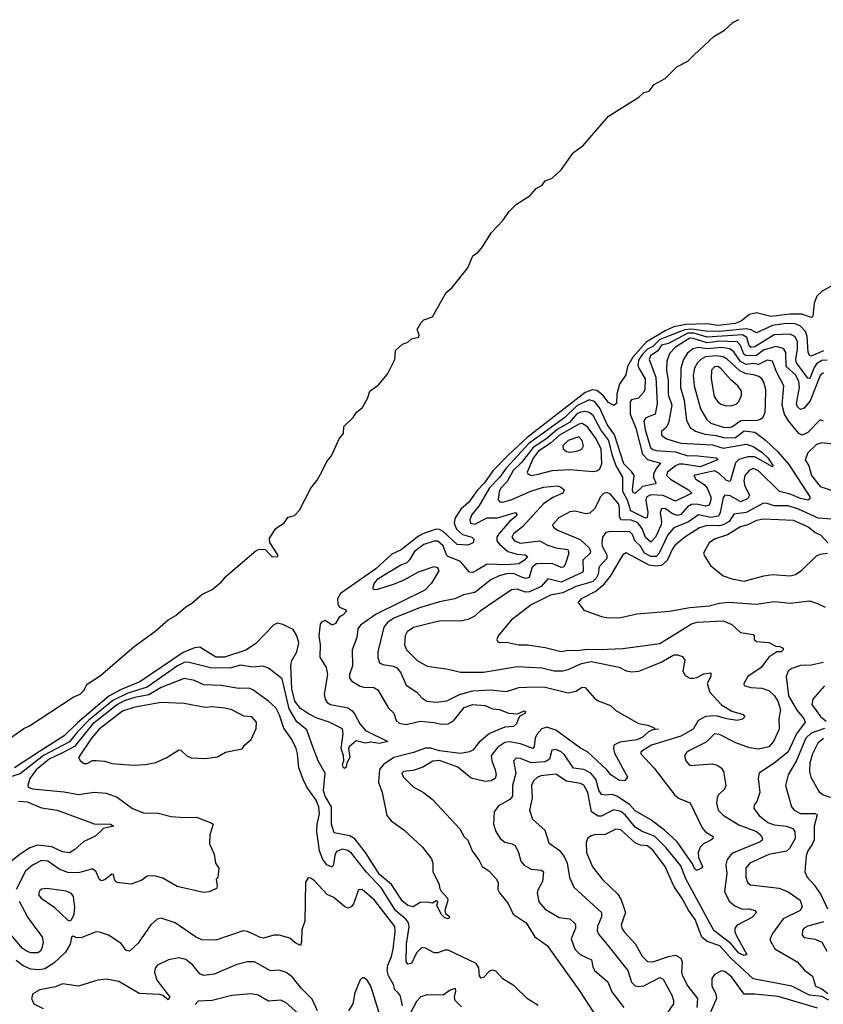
# Model space of a CAD drawing. Extents: x 1678431 to 1860718, y 384618 to 522882.
# Tile 18 of 256: x 1734732 to 1739294, y 404513 to 410104. Entities that reach past the tile are written whole.
import ezdxf

# ---------------------------------------------------------------- set-up
doc = ezdxf.new("R2010")
doc.units = 0

msp = doc.modelspace()

# ---------------------------------------------------------------- linework, layer by layer
at = {"layer": '0CON10XD'}
for points in [[(1734646.8, 406003.2), (1734755, 406079.6), (1734786.7, 406093.3), (1735035, 406256.1), (1735075, 406273.5), (1735095.6, 406295), (1735115, 406330), (1735190.9, 406379.2), (1735381.9, 406545), (1735499.3, 406630.7), (1735574.6, 406695.4), (1735619, 406721), (1735675, 406770), (1735709.7, 406790.3), (1735765, 406839.2), (1735825, 406867.6), (1735877.1, 406912.9), (1735903.6, 406945), (1736075, 407090.4), (1736093.3, 407096.7), (1736125, 407095.3), (1736164.6, 407054.6), (1736196.2, 407055), (1736196.4, 407065), (1736150.8, 407135), (1736150.5, 407159.5), (1736185, 407215.4), (1736232.8, 407247.2), (1736255, 407279.2), (1736290.8, 407289.2), (1736320.5, 407319.5), (1736385, 407443.3), (1736421.2, 407488.8), (1736449.4, 407540.6), (1736474.6, 407595), (1736502.4, 407627.6), (1736545.4, 407725), (1736569.2, 407755), (1736571.7, 407795), (1736625.4, 407844.6), (1736642.9, 407875), (1736677.4, 407902.6), (1736706.4, 407953.6), (1736720, 407995), (1736768.4, 408031.6), (1736819.5, 408090.5), (1736860.9, 408175), (1736865, 408225.4), (1736905, 408261.1), (1736935, 408273.5), (1736955, 408291.1), (1736998.1, 408301.9), (1736999.4, 408315), (1736987.5, 408345), (1737010.3, 408385), (1737025, 408399.3), (1737075, 408417.1), (1737151.8, 408555), (1737186.3, 408583.7), (1737275.4, 408695), (1737305, 408762.7), (1737335, 408784.6), (1737358.9, 408815), (1737409.6, 408895), (1737475, 408964), (1737509.5, 409015), (1737552.9, 409057.1), (1737627.5, 409105), (1737664, 409146), (1737698, 409165), (1737715, 409188.5), (1737753.5, 409205), (1737805, 409251.8), (1737875, 409349.6), (1737930.3, 409389.7), (1738074, 409556), (1738246.2, 409665), (1738275, 409690.8), (1738305, 409698.9), (1738333.1, 409736.9), (1738395, 409769.7), (1738462.5, 409837.5), (1738525, 409868.4), (1738560.6, 409905), (1738671.8, 410008.2), (1738732.9, 410045), (1738780.9, 410089.1), (1738815, 410105.8)], [(1739420.9, 408639.1), (1739286.9, 408563.1), (1739256.2, 408535), (1739240.9, 408495), (1739235, 408420), (1739226.2, 408413.8), (1739171.8, 408431.8), (1739105, 408432.8), (1738995, 408419.4), (1738915, 408439.1), (1738875, 408429.4), (1738828.8, 408395), (1738795, 408380), (1738695, 408368.4), (1738635, 408377.2), (1738515, 408373.7), (1738445, 408359.3), (1738395, 408337.3), (1738287.6, 408272.4), (1738212.3, 408187.7), (1738181.9, 408135), (1738173.3, 408086.7), (1738135.9, 408034.1), (1738121.3, 407978.7), (1738119.4, 407925), (1738105, 407914), (1738075, 407929.5), (1738041.8, 407971.8), (1738008.4, 407998.4), (1737982.7, 408002.8), (1737942.6, 407987.4), (1737610.1, 407729.9), (1737506, 407634), (1737417.9, 407542.1), (1737371.1, 407475), (1737328.8, 407431.2), (1737280.8, 407365), (1737236.2, 407325), (1737203, 407275), (1737198, 407245), (1737211.6, 407211.6), (1737245, 407181.7), (1737298.6, 407165), (1737310, 407155), (1737305.8, 407134.2), (1737275, 407120.5), (1737215, 407124.2), (1737135, 407197), (1737115, 407208.9), (1737095, 407210.9), (1737020.4, 407185), (1736995, 407171.9), (1736896.8, 407093.2), (1736845, 407068.8), (1736753.7, 406985), (1736552.4, 406845), (1736536.5, 406815), (1736538.2, 406785), (1736548, 406768), (1736583.3, 406753.3), (1736586.2, 406745), (1736568.6, 406725), (1736545, 406710.6), (1736525, 406675.7), (1736505, 406666.7), (1736465, 406692.5), (1736445, 406682.5), (1736438.2, 406671.8), (1736429.1, 406605), (1736438, 406555), (1736435.8, 406485), (1736471.1, 406425), (1736478.4, 406385), (1736460.5, 406275), (1736465.5, 406245.5), (1736477.5, 406227.5), (1736495.8, 406215.8), (1736596, 406196), (1736619.5, 406179.5), (1736631.9, 406161.9), (1736662, 406105), (1736695, 406067.5), (1736821.2, 406005), (1736775, 405993.9), (1736725, 406000.6), (1736695, 405996.7), (1736641.7, 406008.3), (1736601.2, 405975), (1736598, 405965), (1736606, 405915), (1736588, 405885), (1736585, 405860), (1736575, 405852), (1736568.9, 405858.9), (1736564.6, 405875), (1736571.2, 405895), (1736570.6, 405925), (1736555.8, 405965), (1736568, 406048), (1736565, 406077.5), (1736488.8, 406115), (1736415, 406139.1), (1736365, 406166.7), (1736325, 406192.5), (1736293.9, 406235), (1736276.2, 406305), (1736270.5, 406435), (1736276.4, 406465), (1736305.7, 406515), (1736316.8, 406565), (1736305, 406604.4), (1736285, 406641.5), (1736225, 406670.5), (1736195, 406677.5), (1736175, 406668.1), (1736070.5, 406559.5), (1736015, 406524.2), (1735895, 406484.8), (1735844.5, 406485), (1735755, 406541.4), (1735725, 406538.1), (1735659.2, 406510.8), (1735414.2, 406345), (1735308.7, 406301.3), (1735237.7, 406262.3), (1735059.4, 406110.6), (1734985, 406037.4), (1734845, 405948.4), (1734701.6, 405855)], [(1739295, 408223.3), (1739225, 408194.2), (1739215, 408197.5), (1739206.8, 408216.8), (1739201.1, 408305), (1739193.2, 408333.2), (1739165, 408364.2), (1739135, 408376.7), (1739085, 408378.8), (1739005, 408367.2), (1738915, 408325.8), (1738883.2, 408343.2), (1738855, 408347.9), (1738705, 408333), (1738625, 408335.3), (1738547.2, 408347.2), (1738507, 408343), (1738365, 408287.4), (1738325, 408248.5), (1738295, 408233), (1738266.8, 408205), (1738247.3, 408175), (1738240.5, 408145), (1738246.2, 408125), (1738282.9, 408065), (1738281.2, 408005), (1738273.5, 407986.5), (1738245.2, 407954.8), (1738205.3, 407944.7), (1738196.6, 407935), (1738197.8, 407865), (1738229.1, 407785), (1738267.7, 407637.7), (1738295, 407607.2), (1738370, 407585), (1738348, 407562), (1738330.3, 407525), (1738329.8, 407505), (1738343.8, 407475), (1738341.8, 407468.2), (1738267, 407453), (1738225, 407413.1), (1738215, 407418.5), (1738211.2, 407435), (1738219.3, 407515), (1738205, 407539), (1738162.2, 407582.2), (1738107.6, 407747.6), (1738066.6, 407805), (1738025, 407899), (1737995, 407935.9), (1737965, 407945.2), (1737895, 407911), (1737825.6, 407844.4), (1737716.2, 407765), (1737622.3, 407697.7), (1737493.4, 407556.6), (1737454.9, 407505.1), (1737398.2, 407445), (1737338.9, 407341.1), (1737298.4, 407295), (1737286.2, 407265), (1737290.4, 407245), (1737315, 407239.6), (1737385, 407276.3), (1737445, 407275.2), (1737546.2, 407305), (1737554.5, 407295), (1737549.3, 407285), (1737515, 407256.4), (1737451.6, 407185), (1737440.4, 407165), (1737440.2, 407145), (1737454.7, 407125), (1737503.6, 407083.6), (1737555, 407069.2), (1737602, 407065), (1737613.6, 407055), (1737596.9, 407035), (1737565, 407014.8), (1737495, 407008.8), (1737385, 407013), (1737325, 406976.6), (1737305, 406964.7), (1737285, 406966), (1737235, 407026.9), (1737165, 407055.5), (1737155, 407065.8), (1737135, 407115.9), (1737105, 407142.2), (1737085, 407142.3), (1737025, 407124.8), (1736972.2, 407085), (1736945, 407036.4), (1736929.2, 407020.8), (1736895, 407007.5), (1736761.8, 406925), (1736743.3, 406905), (1736734.3, 406875), (1736745, 406868.9), (1736765, 406870.3), (1736860.3, 406899.7), (1736915, 406923.2), (1736995, 406969.1), (1737085, 406999.2), (1737103.9, 406993.9), (1737111.2, 406975), (1737070, 406905), (1737030.8, 406865), (1736755, 406728.5), (1736666.2, 406665), (1736651.6, 406645), (1736645.4, 406595), (1736618.2, 406525), (1736620.7, 406435), (1736603.8, 406385), (1736604.5, 406365), (1736617.3, 406347.3), (1736665, 406319.6), (1736685, 406313.2), (1736741.5, 406311.5), (1736765, 406298), (1736824.7, 406194.7), (1736856.4, 406166.3), (1736869.1, 406125), (1736885, 406108.6), (1736925, 406102.3), (1737005, 406120.4), (1737083.8, 406113.8), (1737126.9, 406103.1), (1737165, 406106.1), (1737195, 406122.7), (1737255, 406199.2), (1737305, 406216), (1737375, 406210), (1737415, 406191.4), (1737455, 406186.5), (1737506.9, 406166.9), (1737557.1, 406162.9), (1737595, 406180), (1737602.5, 406175), (1737599.2, 406165), (1737571.4, 406148.6), (1737561.7, 406131.7), (1737552.5, 406105), (1737535, 406090), (1737485, 406087.5), (1737398.4, 406051.6), (1737339.1, 406000.8), (1737305, 405956.9), (1737285, 405946.7), (1737233.3, 405936.7), (1737115, 405952.5), (1737065, 405967.5), (1737035, 405967.9), (1736967.7, 405942.3), (1736856.2, 405913.8), (1736797.3, 405875), (1736774.4, 405845.5), (1736768.5, 405775), (1736788.7, 405715), (1736815.5, 405585), (1736840, 405555), (1736912.8, 405502.8), (1737018.1, 405405), (1737068.8, 405338.8), (1737076.2, 405315), (1737076.2, 405265), (1737113.8, 405195), (1737115.8, 405175), (1737125, 405155.8), (1737160.5, 405115), (1737162.5, 405105), (1737144.5, 405045), (1737149.3, 405029.3), (1737168.1, 405015), (1737172.5, 405005), (1737165, 404998.6), (1737145, 405004.4), (1737124.4, 405025), (1737100, 405075), (1737105.4, 405095.4), (1737095, 405100), (1737075, 405086.7), (1737043.6, 405093.6), (1737005, 405090), (1736965, 405065.8), (1736935, 405073.6), (1736905, 405098.5), (1736842.9, 405192.9), (1736775, 405249.4), (1736694.1, 405374.1), (1736635, 405452.9), (1736605, 405469.3), (1736516.6, 405486.6), (1736501.2, 405535), (1736501.2, 405635), (1736465.1, 405695.1), (1736456.9, 405725), (1736465.9, 405825), (1736426.2, 405895), (1736389.8, 405989.8), (1736361.3, 406071.3), (1736305, 406117.5), (1736261.4, 406191.4), (1736221.6, 406361.6), (1736145, 406422.2), (1736112.2, 406432.2), (1736055, 406427.4), (1735985, 406438.9), (1735925, 406422.4), (1735815, 406423.7), (1735686.3, 406456.3), (1735665, 406454.8), (1735627.5, 406435), (1735455, 406313.8), (1735345, 406280.2), (1735261.3, 406238.7), (1735125, 406126.4), (1735059.4, 406060.6), (1735015, 406003.6), (1734866.1, 405925), (1734735, 405821.4), (1734605, 405781.2)], [(1739315, 408170.4), (1739285, 408168.2), (1739255, 408149.8), (1739240.9, 408129.2), (1739218.4, 408071.6), (1739215, 408066.6), (1739205, 408069.4), (1739140.9, 408155), (1739137.2, 408175), (1739147.9, 408235), (1739146.4, 408276.4), (1739132.5, 408305), (1739105, 408318.8), (1739015, 408314.5), (1738905, 408247.5), (1738885, 408242.7), (1738872.2, 408252.2), (1738859.4, 408299.4), (1738834.2, 408314.2), (1738635, 408301.8), (1738558.9, 408325), (1738525.2, 408324.8), (1738415, 408266.4), (1738375, 408256.4), (1738355, 408223.4), (1738313.2, 408195), (1738304.4, 408174.4), (1738343.5, 408075), (1738350.4, 407925), (1738339.6, 407865), (1738285.7, 407844.3), (1738274, 407826), (1738281.5, 407775), (1738312.4, 407675), (1738325, 407664.1), (1738345, 407658.5), (1738455, 407650.4), (1738525, 407627.5), (1738565, 407629.5), (1738685, 407615.3), (1738694, 407605), (1738595, 407565.4), (1738498.9, 407581.1), (1738475, 407579.6), (1738455, 407570.3), (1738408.7, 407535), (1738404.1, 407515), (1738425.3, 407495), (1738528.5, 407435), (1738546.4, 407415), (1738455, 407369.8), (1738385, 407401.6), (1738315, 407406.6), (1738291.9, 407395), (1738286.5, 407375), (1738296.7, 407305), (1738294.6, 407275.4), (1738285, 407273.2), (1738201.2, 407315), (1738181.5, 407375), (1738155.7, 407425), (1738156.2, 407506.2), (1738116.4, 407575), (1738094.1, 407635), (1738076.6, 407715), (1738030.4, 407775), (1737987.2, 407857.2), (1737965, 407874.1), (1737945, 407879.4), (1737915, 407876.3), (1737895, 407865.4), (1737852.4, 407817.6), (1737782.8, 407777.2), (1737725, 407726.2), (1737645.9, 407675), (1737579.7, 407590.3), (1737533.1, 407545), (1737498.1, 407481.9), (1737461.8, 407441.8), (1737453.4, 407425), (1737447.5, 407377.5), (1737457, 407367), (1737473.9, 407363.9), (1737525, 407378.7), (1737632.4, 407427.6), (1737705, 407449.1), (1737785, 407457.3), (1737802.3, 407452.3), (1737822, 407435), (1737815.8, 407415), (1737758.6, 407391.4), (1737705.9, 407355), (1737586.4, 407223.6), (1737534.6, 407185), (1737526.1, 407165), (1737540.4, 407145), (1737575, 407131.6), (1737684.4, 407144.4), (1737725, 407122.7), (1737775, 407106), (1737844.2, 407095), (1737848.3, 407075), (1737829, 407011), (1737816.5, 406995), (1737805, 406992.5), (1737755, 407015.8), (1737665, 407013.4), (1737641.7, 406995), (1737624.3, 406935.7), (1737605, 406931.3), (1737586.8, 406936.8), (1737535, 406959.8), (1737495, 406957.9), (1737453.1, 406946.9), (1737407, 406923), (1737315, 406852), (1737252, 406838), (1737201.2, 406815), (1737115, 406798.9), (1737001.1, 406765), (1736855, 406704.8), (1736819.8, 406680.2), (1736799.2, 406655), (1736763.9, 406515), (1736765, 406482.5), (1736775, 406452.9), (1736793.3, 406443.3), (1736853.4, 406433.4), (1736872.8, 406422.8), (1736894.7, 406395), (1736925, 406324.3), (1736986, 406285), (1737015, 406252.5), (1737043.3, 406235), (1737095, 406229.1), (1737156.9, 406236.9), (1737228.3, 406271.7), (1737305, 406293.7), (1737405, 406299), (1737495, 406288.4), (1737565, 406311.6), (1737656.6, 406316.6), (1737715, 406314.2), (1737845, 406281.5), (1737888.3, 406291.7), (1737925, 406313.3), (1737942.4, 406312.4), (1737993, 406253), (1738016, 406236), (1738085, 406209.4), (1738115, 406181.4), (1738245, 406107.2), (1738297.2, 406097.2), (1738330, 406085), (1738336.7, 406076.7), (1738357.5, 406075), (1738325, 406072.2), (1738300.6, 406059.4), (1738265, 406027.5), (1738235.6, 406015), (1738138.1, 406001.9), (1738104.3, 405985), (1738101.8, 405965), (1738109.1, 405939.1), (1738164.5, 405834.5), (1738181.2, 405805), (1738176.7, 405795), (1738165, 405782), (1738133.5, 405785), (1738086.9, 405815), (1738064.1, 405845), (1737955, 405947.3), (1737915, 405966.5), (1737775, 406069.5), (1737725, 406086.5), (1737695, 406077.2), (1737666.6, 406045), (1737657.6, 406025), (1737652.8, 405977.2), (1737645, 405964.6), (1737575, 405992.5), (1737515, 406003.9), (1737485, 405999.2), (1737446.1, 405973.9), (1737408.4, 405925), (1737411.6, 405895), (1737431.8, 405845), (1737436.9, 405815), (1737431.1, 405795), (1737408.8, 405781.2), (1737375, 405778.7), (1737295, 405797.5), (1737219.6, 405859.6), (1737115, 405896.5), (1737076.4, 405893.7), (1737020.8, 405859.2), (1736965, 405840.9), (1736910, 405835), (1736901.2, 405825), (1736908, 405805), (1736965, 405747.3), (1737023.1, 405715), (1737075.6, 405675), (1737229.5, 405509.5), (1737254.6, 405464.6), (1737275, 405444), (1737300, 405385), (1737339.9, 405329.9), (1737357.1, 405295), (1737395, 405271.4), (1737436.9, 405225), (1737447.1, 405205), (1737446.5, 405165), (1737454.6, 405145), (1737505, 405084.3), (1737533.3, 405025), (1737606.2, 404975), (1737656.7, 404895), (1737726.2, 404846.2), (1737906.7, 404595)], [(1739295, 408099.2), (1739275, 408084.5), (1739219.9, 407940.1), (1739185, 407897.5), (1739165, 407890.9), (1739147.3, 407905), (1739140.9, 407925), (1739158.7, 408015), (1739155, 408050), (1739137.7, 408085), (1739082.7, 408135), (1739080.7, 408215), (1739067.2, 408237.2), (1739025, 408249), (1738955, 408227.1), (1738915, 408197.6), (1738856.3, 408196.3), (1738843.4, 408205), (1738823.7, 408255), (1738805, 408275.9), (1738701.1, 408278.9), (1738666.2, 408273.8), (1738635, 408268.6), (1738555, 408294.2), (1738535, 408294.9), (1738455, 408245.5), (1738420.4, 408209.6), (1738405.2, 408165), (1738404.4, 408115), (1738412.7, 408055), (1738413.8, 407975), (1738433.2, 407915), (1738415, 407812.9), (1738400.8, 407789.2), (1738374.5, 407765), (1738374.5, 407745), (1738403.5, 407723.5), (1738485, 407699.3), (1738665, 407690.4), (1738725, 407671.1), (1738855, 407693.8), (1738895, 407681), (1738945, 407648.4), (1738980.6, 407615), (1739007.3, 407572.7), (1739005, 407564.4), (1738905, 407621.7), (1738865, 407621.5), (1738815, 407607.6), (1738795, 407586.9), (1738765, 407482.5), (1738745, 407487.9), (1738700, 407530), (1738675, 407541.9), (1738559.4, 407515), (1738570.5, 407495), (1738618.2, 407465), (1738635, 407443.9), (1738654.5, 407395), (1738654.8, 407375), (1738645, 407346.9), (1738625, 407341.4), (1738575, 407352.4), (1738545, 407350.3), (1738522.6, 407337.4), (1738485.1, 407294.9), (1738465, 407289.3), (1738438.4, 407298.4), (1738395, 407327.7), (1738375, 407326.6), (1738366.7, 407305), (1738375.6, 407255), (1738372.7, 407235), (1738340.7, 407165), (1738315, 407137.5), (1738284.2, 407164.2), (1738265.4, 407215), (1738238.2, 407248.2), (1738202.1, 407262.1), (1738144.6, 407264.6), (1738136.8, 407285), (1738136.1, 407335), (1738130.2, 407355), (1738085, 407410), (1738065, 407420), (1738045, 407413.3), (1738026.5, 407393.5), (1738015, 407366.2), (1737995, 407326.7), (1737968.7, 407301.3), (1737945, 407298.9), (1737885, 407313.8), (1737855, 407309.2), (1737791.4, 407275), (1737755.7, 407235), (1737761.7, 407221.7), (1737785, 407206.2), (1737912.9, 407152.9), (1737964.2, 407105), (1737972.6, 407085), (1737970.6, 407075), (1737929.3, 407035), (1737930.5, 406975), (1737925.2, 406964.8), (1737805, 406909.8), (1737730.7, 406929.3), (1737691.4, 406885), (1737625, 406854.6), (1737603.8, 406853.8), (1737555, 406871.1), (1737522.7, 406867.2), (1737344.8, 406745.2), (1737311.9, 406715), (1737275, 406698), (1737235, 406688.9), (1737125, 406690.4), (1737095, 406684.6)], [(1739295, 407824.6), (1739275, 407831.5), (1739205, 407759.7), (1739174.3, 407744.3), (1739154.1, 407755), (1739095.7, 407825.7), (1739073.6, 407863.6), (1739060, 407915), (1739070, 408025), (1739028.6, 408105), (1739005, 408166), (1738975, 408170.2), (1738925, 408145.4), (1738895, 408152.8), (1738855, 408145.4), (1738824.1, 408164.1), (1738785, 408217.7), (1738762.3, 408235), (1738715, 408242.4), (1738635, 408235.9), (1738585, 408242.3), (1738553.8, 408235), (1738520.8, 408209.2), (1738499.1, 408175), (1738485.7, 408125.7), (1738482.9, 408015), (1738504.2, 407944.2), (1738517.4, 407827.4), (1738537.8, 407787.8), (1738567.9, 407767.9), (1738620.9, 407750.9), (1738685, 407743.5), (1738735, 407729), (1738795, 407731.4), (1738845, 407769.5), (1738905, 407761.1), (1738965.9, 407715.9), (1739035, 407650), (1739097.9, 407577.9), (1739216.2, 407395), (1739216.9, 407383.1), (1739205, 407375.5), (1739165, 407384.8), (1739105, 407410), (1739044.1, 407424.1), (1738925, 407542.8), (1738895, 407554.7), (1738872.1, 407545), (1738848.9, 407515), (1738842.5, 407485), (1738847.6, 407455), (1738873.7, 407405), (1738864.5, 407385.5), (1738825, 407366.1), (1738765, 407400.8), (1738735, 407403.8), (1738725, 407390.8), (1738709, 407305), (1738697.9, 407285), (1738655, 407278), (1738585, 407291.7), (1738528.2, 407251.8), (1738445, 407218.3), (1738410.5, 407179.5), (1738362.1, 407075), (1738344.1, 407055.9), (1738315, 407056.1), (1738279, 407075), (1738256, 407115), (1738224.5, 407144.5), (1738211, 407181), (1738195, 407196.2), (1738085, 407198.5), (1738058.4, 407191.6), (1738040, 407165), (1738036.4, 407133.7), (1738039, 407115), (1738065.6, 407065), (1738064.3, 407045), (1738021.9, 406998.1), (1738015.5, 406955), (1738005, 406932.2), (1737985.3, 406914.7), (1737954.8, 406904.8), (1737888.5, 406885), (1737815, 406848.7), (1737745, 406835.8), (1737635, 406782.3), (1737521.2, 406695), (1737448.8, 406605), (1737441.2, 406585), (1737444.2, 406574.2), (1737455, 406566.7), (1737495, 406568.8), (1737563.6, 406553.6), (1737615, 406553.5), (1737715, 406538.2), (1737805, 406515.6), (1737846.1, 406523.9), (1737895, 406521.8), (1737955, 406530), (1738025, 406526.9), (1738155, 406533.4), (1738365, 406562.3), (1738509.2, 406650.8), (1738545, 406674.4), (1738575, 406683.1), (1738725, 406690.8), (1738775, 406670.5), (1738823.8, 406625), (1738895, 406613.8), (1738902, 406605), (1738900.8, 406585), (1738915, 406572.9), (1738985, 406567.7), (1739025, 406546.7), (1739047.5, 406545), (1739065.8, 406535), (1739065.6, 406525), (1739055, 406513.8), (1739030, 406515), (1738985, 406484.5), (1738941.5, 406425), (1738865.5, 406375), (1738842.9, 406335), (1738845, 406324.2), (1738881.4, 406311.4), (1738945, 406307.8), (1738984.4, 406294.4), (1739016.4, 406265), (1739035.8, 406235), (1739050.4, 406185), (1739040.4, 406135), (1739042.7, 406075), (1739010.7, 406005), (1738985, 405974.6), (1738925, 405962.2), (1738875, 405970.2), (1738797.9, 405997.9), (1738705, 406044.6), (1738675, 406048.2), (1738628.8, 406001.2), (1738534, 405955), (1738516.8, 405943.2), (1738505.8, 405924.2), (1738512.9, 405895), (1738535, 405869.4), (1738665, 405878.2), (1738691.7, 405871.7), (1738714.3, 405855), (1738726.5, 405835), (1738740, 405755), (1738733.1, 405735), (1738701.4, 405705), (1738692, 405688), (1738688, 405655), (1738696.5, 405615), (1738725, 405586.4), (1738815, 405532.8), (1738915, 405494.1), (1738937.5, 405475), (1738947.5, 405455), (1738946.7, 405445), (1738934.7, 405435.3), (1738775, 405368.4), (1738747.2, 405335), (1738741.2, 405305), (1738746.6, 405255), (1738733.2, 405153.2), (1738759.4, 405099.4), (1738791.7, 405071.7), (1738835, 405053.8), (1738875, 405054.3), (1738905.6, 405045.6), (1738913.8, 405035), (1738887.5, 405005), (1738805, 404962.7), (1738790.5, 404945), (1738790.5, 404925), (1738800.7, 404900.7), (1738859.4, 404795), (1738845, 404789.7), (1738815, 404803), (1738768.1, 404858.1), (1738671.8, 404931.8), (1738513.5, 405225), (1738485, 405299.2), (1738402, 405402), (1738335, 405467.7), (1738265, 405494), (1738225, 405519.2), (1738169.1, 405589.1), (1738145, 405608), (1738105, 405617.9), (1738060, 405595), (1738035, 405581.9), (1738015, 405581.5), (1737977.8, 405605), (1737956, 405716), (1737935, 405756.7), (1737915, 405766.2), (1737835, 405779.8), (1737775, 405818.9), (1737690.3, 405809.7), (1737669.3, 405800.7), (1737648.5, 405781.5), (1737638, 405755), (1737641.2, 405685), (1737626, 405615), (1737643.1, 405565), (1737711.9, 405501.9), (1737735, 405429.2), (1737795, 405387.5), (1737823, 405353), (1737840, 405315), (1737853.4, 405233.4), (1737877.3, 405177.3), (1738034.1, 405035), (1738035, 405010), (1738011.2, 404955), (1738009.8, 404929.7), (1738018.8, 404908.8), (1738064.8, 404854.8)], [(1738755, 407787.6), (1738775, 407792.8), (1738825, 407828), (1738919.3, 407830.7), (1738937.5, 407835), (1738952.3, 407847.7), (1738962.7, 407875), (1738965.9, 407915.9), (1738966.5, 408005), (1738956.5, 408045), (1738945, 408065.5), (1738928.2, 408078.2), (1738898.5, 408088.5), (1738855, 408092.7), (1738820, 408110), (1738747.3, 408177.3), (1738725, 408190.6), (1738686.1, 408196.1), (1738625, 408189.5), (1738597.6, 408175), (1738579.8, 408155), (1738563, 408125), (1738555.7, 408085), (1738559.8, 408025), (1738597.3, 407895), (1738630.8, 407835), (1738655, 407812.8), (1738725, 407790.5), (1738755, 407787.6)], [(1738745, 407910.9), (1738775, 407913.5), (1738798.3, 407921.7), (1738815, 407936), (1738829.8, 407970.2), (1738829.6, 407995), (1738808.9, 408025), (1738769.3, 408059.3), (1738710, 408125), (1738695, 408134), (1738675, 408133.6), (1738659.6, 408115), (1738657.5, 408065), (1738674.6, 407965), (1738694.7, 407934.7), (1738711.7, 407921.7), (1738745, 407910.9)], [(1737635, 407516.8), (1737675, 407523.8), (1737755, 407544.3), (1737855, 407549.8), (1737985, 407538.7), (1738007.6, 407542.4), (1738025, 407553.3), (1738037.1, 407582.9), (1738032.1, 407665), (1738004.5, 407725), (1737955, 407792.4), (1737925, 407810.3), (1737905, 407808), (1737796.1, 407745), (1737745, 407698.6), (1737675, 407651.6), (1737646.8, 407615), (1737613.1, 407535), (1737615.7, 407525), (1737635, 407516.8)], [(1737855, 407647.7), (1737895, 407653.6), (1737923.3, 407665), (1737933.2, 407685), (1737925.3, 407715), (1737905, 407735.3), (1737844.4, 407715), (1737814.5, 407685), (1737816.5, 407666.5), (1737835, 407652.7), (1737855, 407647.7)], [(1739379.3, 407689.3), (1739285, 407700.6), (1739255, 407691.1), (1739205.4, 407645), (1739190, 407605), (1739211, 407571), (1739227.3, 407515), (1739275, 407454.2), (1739337.6, 407432.4)], [(1739364.7, 407265.3), (1739265, 407273.4), (1739152.3, 407325), (1739095, 407344.2), (1739015, 407343.3), (1738975, 407357.6), (1738955, 407358.2), (1738854.9, 407305.1), (1738785, 407297.2), (1738759.8, 407255), (1738725, 407235.1), (1738705, 407230), (1738635, 407232.8), (1738591, 407219), (1738507.3, 407165), (1738451.3, 407118.7), (1738435, 407096), (1738407.6, 407032.4), (1738375, 407005.2), (1738340.2, 407000.2), (1738305, 407006.2), (1738175, 407076.4), (1738155.4, 407064.6), (1738132.6, 407027.4), (1738083.3, 406945), (1738041, 406889), (1738005, 406859.7), (1737919.4, 406815), (1737902.5, 406795), (1737935, 406752), (1738035, 406716), (1738075, 406708), (1738145, 406709.2), (1738235, 406729.5), (1738420, 406745), (1738535, 406766.1), (1738645, 406775.3), (1738705, 406791.6), (1738755, 406797.2), (1738915, 406784.5), (1739015, 406800), (1739105, 406790.4), (1739215, 406804.5), (1739260.6, 406789.4), (1739305, 406768.5)], [(1739321.7, 407131.7), (1739280.6, 407175), (1739245, 407192.4), (1739205, 407224.2), (1739125, 407260.3), (1738955, 407267.6), (1738915, 407259.7), (1738865, 407235.3), (1738824.3, 407225), (1738750.3, 407179.7), (1738676.2, 407155), (1738645, 407134), (1738614.3, 407075), (1738620.8, 407055), (1738653.8, 407005), (1738725.7, 406945.7), (1738775, 406928.1), (1738845, 406915.5), (1738956.2, 406946.2), (1739005, 406953.2), (1739105, 406946.7), (1739135, 406954.5), (1739172.4, 406977.6), (1739255, 407059.4), (1739275, 407070), (1739316.7, 407075)], [(1737095, 406684.6), (1736967.3, 406652.7), (1736932, 406628), (1736919.1, 406605), (1736915.5, 406555), (1736927.1, 406525), (1736988.5, 406465), (1737045, 406433.1), (1737165, 406415.9), (1737235, 406398.2), (1737365, 406398.9), (1737555, 406431.6), (1737695, 406422.9), (1737765, 406406.3), (1737815, 406407.5), (1737845, 406414.7), (1737921.3, 406448.7), (1737975, 406459.2), (1738135, 406427.3), (1738175, 406406.9), (1738205, 406401.1), (1738245.6, 406405.6), (1738302.3, 406427.8), (1738373.9, 406456.1), (1738445, 406496.9), (1738465, 406498), (1738495, 406488.8), (1738507.3, 406467.3), (1738497.1, 406405), (1738509.4, 406379.4), (1738535, 406365.7), (1738554.4, 406364.4), (1738575, 406368.2), (1738615, 406389.5), (1738654.5, 406394.5), (1738655.9, 406375), (1738633.5, 406335), (1738648.6, 406285), (1738715, 406213.6), (1738775, 406176.9), (1738838.9, 406158.9), (1738848.1, 406145), (1738835, 406132.1), (1738805, 406124.7), (1738746.5, 406133.5), (1738685, 406151.7), (1738625, 406147.8), (1738583.2, 406125), (1738554.6, 406075.4), (1738485.1, 406034.9), (1738318.2, 405985), (1738268.6, 405955), (1738258.1, 405945), (1738258.1, 405935), (1738333.9, 405853.9), (1738450.1, 405700.1), (1738475, 405680.9), (1738537.8, 405657.8), (1738605, 405514.5), (1738625, 405492.1), (1738667.5, 405465), (1738667.1, 405455), (1738656, 405445), (1738613.8, 405425), (1738594.3, 405405), (1738582.5, 405375), (1738584.4, 405345.6), (1738607.7, 405295), (1738602.9, 405285), (1738575, 405273.1), (1738565, 405280), (1738550.5, 405310.5), (1738464.1, 405435), (1738391.3, 405501.3), (1738315, 405560.3), (1738225, 405610.8), (1738196.1, 405646.1), (1738125, 405693.2), (1738095, 405705.2), (1738055, 405699.7), (1738033.9, 405703.9), (1738018.5, 405728.5), (1738002.1, 405792.1), (1737973.8, 405825), (1737935, 405846.2), (1737875, 405854.1), (1737825, 405929.1), (1737805, 405947.1), (1737775, 405960.7), (1737753.2, 405956.8), (1737739.2, 405905), (1737715, 405888.9), (1737635, 405883.3), (1737575, 405909.2), (1737549.8, 405910.2), (1737535.6, 405894.4), (1737547.6, 405825), (1737528.6, 405755), (1737528.7, 405695), (1737513.6, 405675), (1737450, 405640), (1737424.4, 405605), (1737421.2, 405535), (1737435.4, 405495), (1737459.4, 405455), (1737485, 405433.5), (1737526.7, 405425), (1737544.3, 405415), (1737562.9, 405375), (1737575.9, 405325.9), (1737595, 405302.5), (1737635, 405281.1), (1737694.4, 405274.4), (1737705.5, 405265.5), (1737700.4, 405209.6), (1737674.3, 405165), (1737670, 405145), (1737678.5, 405095), (1737713.9, 405053.9), (1737794, 405005), (1737855, 404998.1), (1737880, 404975), (1737886.7, 404965), (1737886.5, 404945), (1737862, 404885), (1737883.8, 404825), (1737913.1, 404795), (1737978.1, 404765), (1737984.6, 404725), (1737994.5, 404705), (1738069.8, 404639.7), (1738093.6, 404583.6), (1738161.5, 404495)], [(1739295, 406453.5), (1739225, 406438.3), (1739165, 406436.1), (1739115, 406420.3), (1739095, 406405.4), (1739082, 406375), (1739095.7, 406265), (1739142.8, 406182.8), (1739183.9, 406135), (1739191.1, 406115), (1739140.8, 406049.2), (1739093.8, 405946.2), (1739022.1, 405887.9), (1738930, 405825), (1738923.8, 405795), (1738933.1, 405715), (1738915.6, 405665), (1738901.9, 405645), (1738900, 405625), (1738930, 405585), (1738977.9, 405545), (1739015, 405531.1), (1739085, 405524.7), (1739120.8, 405510.8), (1739132.9, 405492.9), (1739133.4, 405455), (1739101.7, 405398.3), (1739085, 405382.2), (1738985, 405362.8), (1738876.4, 405315), (1738854, 405285), (1738854.1, 405234.1), (1738864.1, 405204.1), (1738880.9, 405190.9), (1739042.4, 405172.4), (1739095, 405150.6), (1739161.8, 405105), (1739173.7, 405066.3), (1739161.9, 405045), (1739065, 404999.1), (1739004.8, 404915.2), (1738991.5, 404885), (1738992.7, 404875), (1739017.8, 404827.8), (1739145, 404754.4), (1739187.2, 404707.2), (1739232, 404672), (1739249.5, 404615), (1739285, 404600), (1739318.6, 404575)], [(1737675, 404506), (1737614.1, 404544.1), (1737537.9, 404617.9), (1737475, 404656.7), (1737435, 404701.5), (1737415, 404706.1), (1737398.9, 404701.1), (1737365, 404664.5), (1737351.6, 404661.6), (1737342.4, 404675), (1737339, 404719), (1737322.2, 404745), (1737165, 404819.5), (1737145, 404820), (1737105.5, 404804.5), (1737085, 404804.3), (1737035, 404831.9), (1737015, 404835.7), (1736985, 404804.2), (1736956.4, 404743.6), (1736935, 404740.5), (1736924.7, 404754.7), (1736927.7, 404855), (1736943.4, 404953.4), (1736939.6, 404975), (1736926.2, 404995), (1736864.5, 405045), (1736785, 405171.7), (1736697.7, 405265), (1736615, 405371.2), (1736595, 405387), (1736565, 405393.8), (1736529.5, 405380.5), (1736519.8, 405360.2), (1736513.4, 405306.6), (1736505, 405292.2), (1736475, 405305.3), (1736453.2, 405335), (1736433.2, 405385), (1736419, 405495), (1736420, 405535), (1736433.1, 405595), (1736430.5, 405635), (1736415, 405672.5), (1736362.3, 405745), (1736342.1, 405785), (1736316.5, 405856.5), (1736309.4, 405935), (1736300.6, 405965), (1736276.7, 406016.7), (1736231.8, 406081.8), (1736207.2, 406155), (1736185, 406197.1), (1736144.8, 406234.8), (1736055, 406298.2), (1736035, 406307.3), (1735975, 406305.3), (1735875, 406322.8), (1735777.8, 406327.8), (1735725, 406351.8), (1735665, 406362.3), (1735535, 406312.8), (1735465, 406270), (1735385, 406255.8), (1735325, 406235.5), (1735287, 406215), (1735145, 406104.4), (1735042.3, 405977.7), (1734977.9, 405942.1), (1734899.6, 405905), (1734824.5, 405845), (1734790.2, 405795), (1734777.5, 405755), (1734780.6, 405745), (1734805, 405736.2), (1734985, 405719.7), (1735065, 405704.6), (1735155, 405717.7), (1735221.8, 405711.8), (1735285, 405690), (1735372.2, 405625), (1735435, 405599.7), (1735518.3, 405598.3), (1735590.8, 405579.2), (1735666.6, 405573.4), (1735736.3, 405576.3), (1735821.7, 405541.7), (1735830, 405535), (1735811.2, 405475), (1735810, 405425), (1735835.8, 405365), (1735844, 405315), (1735862, 405285), (1735856.7, 405235), (1735847.5, 405222.5), (1735853.1, 405185), (1735849.1, 405170.9), (1735807.8, 405152.2), (1735775, 405148.1), (1735625, 405181.9), (1735545, 405229.5), (1735496.9, 405243.1), (1735455, 405241.1), (1735425, 405217.1), (1735365, 405194.5), (1735284.1, 405204.1), (1735272, 405215), (1735265, 405250), (1735255, 405252.5), (1735215, 405219.2), (1735195, 405214.2), (1735183.8, 405223.8), (1735165, 405266), (1735145, 405281.4), (1735065, 405260), (1735005, 405260.9), (1734955, 405280), (1734891.4, 405325), (1734855, 405328.8), (1734805, 405303.4), (1734765, 405268.7), (1734711.4, 405165)], [(1739299.5, 406320.5), (1739233.3, 406245), (1739228.5, 406215), (1739277.9, 406147.9), (1739310, 406120)], [(1735375, 405870), (1735445, 405874.2), (1735505, 405886.7), (1735567.5, 405915), (1735635, 405957.5), (1735646.4, 405956.4), (1735681.7, 405921.7), (1735705, 405913.3), (1735785, 405908), (1735855, 405917.5), (1735900, 405945), (1735995, 405963.8), (1736007.5, 405985), (1736045, 406017.5), (1736075, 406080), (1736075.8, 406115), (1736050, 406145), (1736005, 406150), (1735936.7, 406185), (1735895.4, 406195.4), (1735825, 406201.9), (1735785, 406198.2), (1735665, 406221.8), (1735535, 406226.9), (1735385, 406200.4), (1735315, 406176.9), (1735183.6, 406075), (1735140, 406025), (1735066, 405915), (1735075, 405896.7), (1735095, 405881.2), (1735115, 405881.2), (1735145, 405897.5), (1735165, 405898), (1735215, 405894), (1735255, 405880), (1735375, 405870)], [(1739300.6, 406079.4), (1739225, 406052.6), (1739193.8, 406025), (1739142, 405898), (1739094.8, 405815.2), (1739079.2, 405755), (1739113.5, 405635), (1739128.5, 405615), (1739165, 405595.7), (1739245, 405596.5), (1739258, 405588), (1739242.5, 405525), (1739242.4, 405447.6), (1739229.6, 405420.4), (1739206.5, 405385), (1739196, 405355), (1739189.4, 405265), (1739202.2, 405235), (1739241.9, 405191.9), (1739281.8, 405131.8), (1739317.6, 405055)], [(1739295, 406021.9), (1739262.3, 405995), (1739232.2, 405935), (1739217.9, 405885), (1739214.8, 405835), (1739222.6, 405802.6), (1739269.4, 405719.4), (1739293.3, 405703.3), (1739374.5, 405675)], [(1734725, 405666.5), (1734775, 405661.7), (1734855, 405629), (1734943.8, 405615), (1735155, 405538.5), (1735247.5, 405535), (1735266, 405525), (1735205, 405510.8), (1735190, 405495), (1735159.2, 405465), (1735095, 405437.4), (1735045, 405391.5), (1735015, 405373.5), (1734975, 405378.1), (1734915, 405407.5), (1734832.8, 405417.2), (1734788.8, 405401.2), (1734733.8, 405366.2), (1734685, 405325.6)], [(1739325, 404536.2), (1739285, 404557.9), (1739215, 404564.1), (1739115.5, 404615.5), (1738895, 404658.3), (1738767.6, 404777.6), (1738705.3, 404845), (1738635, 404870), (1738604.5, 404894.5), (1738566.5, 404995), (1738527.7, 405047.7), (1738493.3, 405113.3), (1738445, 405182.9), (1738395.3, 405295), (1738325, 405387.5), (1738295, 405412.4), (1738255, 405417), (1738227.7, 405427.7), (1738145, 405504.5), (1738115, 405507.5), (1738055, 405477.5), (1737995, 405475.6), (1737975, 405469.2), (1737955.5, 405454.5), (1737947.8, 405432.2), (1737948.7, 405375), (1737982.6, 405292.6), (1738040.9, 405220.9), (1738127.7, 405137.7), (1738146.8, 405106.8), (1738171.2, 405035), (1738145.6, 404965), (1738149.4, 404945), (1738163.5, 404925), (1738227.1, 404855), (1738265, 404785.6), (1738295, 404755.4), (1738325, 404753.3), (1738415, 404784.7), (1738455, 404791.2), (1738484.2, 404774.2), (1738491.8, 404751.8), (1738488.6, 404695), (1738493.7, 404673.7), (1738524.7, 404615), (1738579.7, 404545), (1738575, 404494.4)], [(1736904.8, 404505), (1736891.4, 404565), (1736879.2, 404579.2), (1736860.9, 404595), (1736853.1, 404625), (1736824.4, 404674.4), (1736818.6, 404705), (1736821.3, 404735), (1736842.7, 404785), (1736852.1, 404825), (1736863.6, 404925), (1736861.6, 404955), (1736745, 405104.6), (1736675, 405165.5), (1736655, 405163.8), (1736626.1, 405083.9), (1736613.7, 405066.3), (1736595, 405059.4), (1736575, 405068.8), (1736515, 405118.5), (1736476.4, 405136.3), (1736405, 405214), (1736385, 405230), (1736369.3, 405230.7), (1736354.1, 405205.9), (1736350, 404985), (1736334.1, 404935.9), (1736332.2, 404867.8), (1736325, 404846.7), (1736295, 404861.8), (1736265, 404888.1), (1736205, 404905.7), (1736175, 404905.7), (1736115, 404888.9), (1736098.6, 404891.4), (1736025, 404925.6), (1735999.4, 404929.4), (1735845, 404877.7), (1735765, 404878.6), (1735729.2, 404895), (1735615, 404975.7), (1735535, 405001.9), (1735513, 404997), (1735475.8, 404965), (1735405, 404860), (1735355, 404814.4), (1735335, 404821.1), (1735308.1, 404858.1), (1735235, 404904.5), (1735185, 404923.3), (1735165, 404924.3), (1735085, 404891.9), (1735055, 404890.8), (1735035, 404898.8), (1735026, 404894), (1735019.1, 404855), (1734991.4, 404808.6), (1734925, 404745.6), (1734875, 404714.8), (1734845, 404707.8), (1734795, 404711.5), (1734751.2, 404731.2), (1734712.2, 404762.2)], [(1735015, 404986.7), (1735025, 404993.3), (1735041.4, 405025), (1735044.4, 405065), (1735036.4, 405125), (1735025, 405141.4), (1734995, 405155.5), (1734885, 405170), (1734855, 405165.7), (1734845, 405158), (1734839.2, 405135), (1734854.2, 405115), (1734925.5, 405065.5), (1735005, 404990), (1735015, 404986.7)], [(1734727.9, 405097.9), (1734777.3, 405005), (1734823.6, 404943.6), (1734859.5, 404895), (1734865.6, 404865), (1734858.3, 404831.7), (1734849.4, 404815), (1734835, 404804.6), (1734795, 404805.4), (1734775, 404812), (1734745, 404832.5), (1734671.2, 404921.2)], [(1739295, 404981.8), (1739205, 404956.2), (1739184.2, 404945), (1739175.8, 404934.2), (1739174, 404905), (1739185, 404892.9), (1739246.9, 404883.1), (1739285, 404865.7), (1739313.6, 404815)], [(1738064.8, 404854.8), (1738184.6, 404705), (1738205, 404639.2), (1738225, 404617.9), (1738245, 404613.1), (1738275, 404618), (1738365, 404664.7), (1738385.4, 404655), (1738433.8, 404565), (1738443.8, 404535), (1738443.6, 404515), (1738400.8, 404455)], [(1736422, 404475), (1736391.8, 404541.8), (1736331.8, 404601.8), (1736278.3, 404668.3), (1736245, 404693.5), (1736205, 404706.2), (1736155, 404702.9), (1736063.8, 404753.8), (1736025, 404754.5), (1735965, 404737.9), (1735835, 404683.8), (1735775, 404677.1), (1735755, 404685.6), (1735715, 404735.5), (1735675, 404767.7), (1735635, 404776.2), (1735576.2, 404765), (1735514.2, 404735), (1735501.3, 404718.7), (1735497.5, 404695), (1735509.5, 404649.5), (1735575, 404567.2), (1735583.9, 404555), (1735575, 404538.9), (1735545, 404562.7), (1735527.9, 404567.9), (1735410, 404575), (1735295, 404642.1), (1735225, 404655.7), (1735175, 404650), (1735065, 404615.6), (1734975, 404628.1), (1734935, 404611.5), (1734845.6, 404594.4), (1734807.1, 404572.9), (1734799.2, 404545), (1734811.2, 404515), (1734865, 404488.8)], [(1739260.8, 404490.8), (1739037.6, 404557.6), (1738905, 404570.8), (1738845, 404569.7), (1738775, 404666.2), (1738735, 404698.5), (1738715, 404702.9), (1738675, 404682.9), (1738661.2, 404658.8), (1738660.8, 404615), (1738682.6, 404572.6), (1738687.8, 404545), (1738634.7, 404425)], [(1736786.9, 404415), (1736725.9, 404615.9), (1736705, 404650), (1736685, 404663.8), (1736675, 404663.3), (1736665, 404652.5), (1736635, 404577.5), (1736622.5, 404515), (1736598, 404475)], [(1736343.6, 404433.6), (1736245, 404520.5), (1736214.5, 404535.5), (1736145, 404530), (1736085, 404563.8), (1736045, 404572.3), (1735936.7, 404563.3), (1735825, 404534.7), (1735745, 404530), (1735727.9, 404512.1)], [(1737238.8, 404498.8), (1737204.6, 404535), (1737199.2, 404555), (1737208, 404588), (1737205, 404602.5), (1737175, 404594), (1737135.4, 404564.6), (1737045, 404565.8), (1737008.9, 404555), (1736985, 404528.5), (1736925, 404417.9)], [(1737906.7, 404595), (1737991.2, 404465)]]:
    msp.add_lwpolyline(points, dxfattribs=at)

doc.saveas('drawing.dxf')
